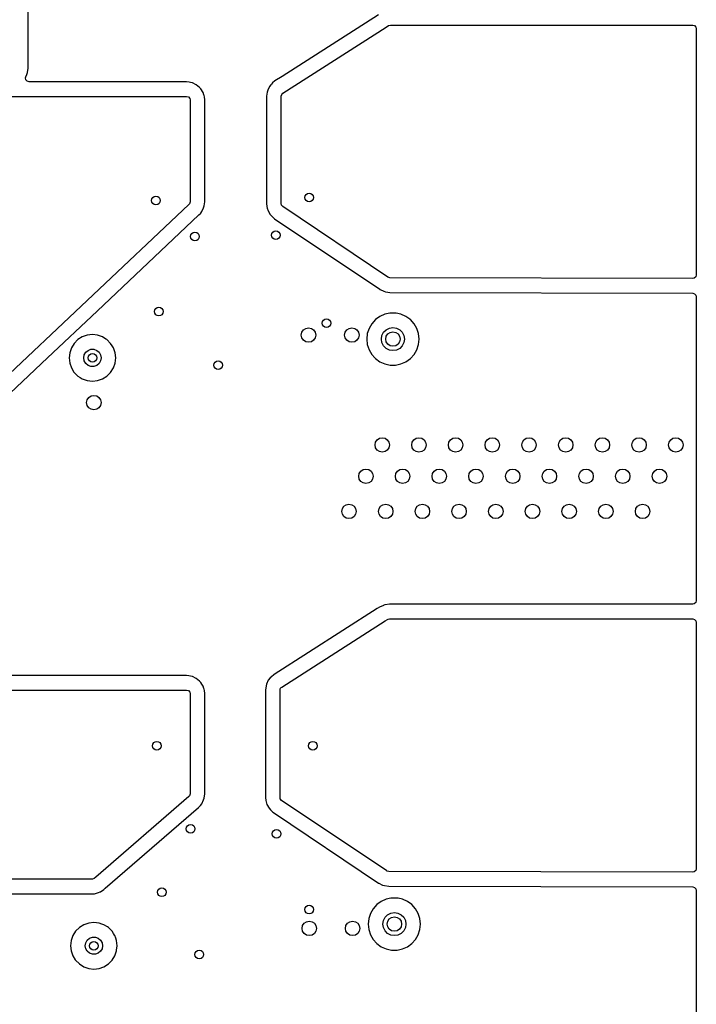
# Model space of a CAD drawing. Extents: x 70 to 224, y -154 to -54.
# Tile 51 of 55: x 200 to 224, y -112 to -78. Entities that reach past the tile are written whole.
import ezdxf

# ---------------------------------------------------------------- set-up
doc = ezdxf.new("R2010")
doc.units = 0
doc.layers.add('BLACK', color=7, linetype='CONTINUOUS')

msp = doc.modelspace()

# ---------------------------------------------------------------- linework, layer by layer
at = {"layer": 'BLACK', "linetype": 'CONTINUOUS'}
for p, q in [((200.775783, -79.877447), (200.781445, -77.414474)), ((212.896214, -78.02546), (209.566926, -80.156204)), ((213.251411, -78.398297), (213.318254, -78.378739)), ((213.318254, -78.378739), (223.776, -78.378739)), ((223.776, -78.378739), (223.843039, -78.398424)), ((209.589125, -80.742159), (213.168706, -78.451228)), ((213.168706, -78.451228), (213.251411, -78.398297)), ((223.843039, -78.398424), (223.888794, -78.451228)), ((223.888794, -78.451228), (223.9, -78.502739)), ((223.9, -78.502739), (223.9, -87.0292)), ((200.697498, -80.168733), (200.735139, -80.086812)), ((200.735139, -80.086812), (200.754395, -80.021785)), ((200.754395, -80.021785), (200.754867, -80.020287)), ((200.754867, -80.020287), (200.754979, -80.019815)), ((200.754979, -80.019815), (200.775783, -79.877447)), ((200.687438, -80.202853), (200.697498, -80.168733)), ((200.697382, -80.272011), (200.687438, -80.202853)), ((200.743137, -80.324815), (200.697382, -80.272011)), ((200.810176, -80.3445), (200.743137, -80.324815)), ((206.255998, -80.3445), (200.810176, -80.3445)), ((206.256, -80.3445), (206.255998, -80.3445)), ((206.347559, -80.357664), (206.256, -80.3445)), ((206.398417, -80.364976), (206.347559, -80.357664)), ((206.398422, -80.364977), (206.398417, -80.364976)), ((206.465459, -80.384662), (206.39842, -80.364977)), ((206.39842, -80.364977), (206.398422, -80.364977)), ((206.46546, -80.384662), (206.465459, -80.384662)), ((206.465465, -80.384664), (206.46546, -80.384662)), ((206.596331, -80.44443), (206.465465, -80.384664)), ((209.194537, -80.421794), (209.176279, -80.44443)), ((209.194539, -80.421791), (209.194537, -80.421794)), ((209.194544, -80.421786), (209.194539, -80.421791)), ((209.232008, -80.38439), (209.194544, -80.421786)), ((209.232013, -80.384385), (209.232008, -80.38439)), ((209.316614, -80.316405), (209.232013, -80.384385)), ((209.316627, -80.316395), (209.316614, -80.316405)), ((209.566926, -80.156204), (209.316627, -80.316395)), ((206.596333, -80.444431), (206.596331, -80.44443)), ((206.596336, -80.444433), (206.596333, -80.444431)), ((206.70507, -80.538653), (206.596336, -80.444433)), ((206.705072, -80.538656), (206.70507, -80.538653)), ((206.705076, -80.538659), (206.705072, -80.538656)), ((206.75082, -80.591451), (206.705076, -80.538659)), ((206.750825, -80.591457), (206.75082, -80.591451)), ((206.750828, -80.591462), (206.750825, -80.591457)), ((206.828613, -80.712496), (206.750828, -80.591462)), ((206.828616, -80.712502), (206.828613, -80.712496)), ((206.856974, -80.797707), (206.828616, -80.712502)), ((209.046946, -80.704182), (209.02647, -80.846601)), ((209.066633, -80.637137), (209.046946, -80.704182)), ((209.126402, -80.506264), (209.066633, -80.637137)), ((209.176279, -80.44443), (209.126402, -80.506264)), ((209.551655, -80.779561), (209.589125, -80.742159)), ((199.92563, -80.85), (206.256, -80.85)), ((206.256, -80.85), (206.323039, -80.869685)), ((206.323039, -80.869685), (206.368794, -80.922489)), ((206.368794, -80.922489), (206.38, -80.974)), ((206.38, -80.974), (206.38, -84.496501)), ((206.862741, -80.815033), (206.856974, -80.797707)), ((206.873947, -80.866544), (206.862741, -80.815033)), ((206.8855, -80.974), (206.873947, -80.866544)), ((206.8855, -84.496501), (206.8855, -80.974)), ((209.02647, -80.846601), (209.02647, -84.562629)), ((209.53197, -80.8466), (209.551655, -80.779561)), ((209.53197, -84.562622), (209.53197, -80.8466)), ((206.38, -84.496501), (206.360315, -84.56354)), ((206.865024, -84.638917), (206.8855, -84.496501)), ((206.341081, -84.586707), (202.815603, -87.911874)), ((206.360315, -84.56354), (206.341081, -84.586707)), ((206.749243, -84.886441), (206.785567, -84.836837)), ((206.785567, -84.836837), (206.845338, -84.70596)), ((206.845338, -84.70596), (206.865023, -84.638921)), ((206.865023, -84.638921), (206.865024, -84.638917)), ((209.02647, -84.562629), (209.036978, -84.66516)), ((209.036978, -84.66516), (209.036979, -84.665163)), ((209.036979, -84.665163), (209.047179, -84.714405)), ((209.047179, -84.714405), (209.047181, -84.714413)), ((209.047181, -84.714413), (209.078267, -84.812683)), ((209.078267, -84.812683), (209.078268, -84.812685)), ((209.078268, -84.812685), (209.153628, -84.93524)), ((209.542173, -84.611879), (209.53197, -84.562622)), ((209.586869, -84.665583), (209.542173, -84.611879)), ((213.225752, -87.107787), (209.586869, -84.665583)), ((203.162446, -88.279611), (206.687924, -84.954444)), ((206.687924, -84.954444), (206.730009, -84.909608)), ((206.730009, -84.909608), (206.749243, -84.886441)), ((209.153628, -84.93524), (209.153636, -84.935251)), ((209.153636, -84.935251), (209.198326, -84.988948)), ((209.198326, -84.988948), (209.198328, -84.988951)), ((209.198328, -84.988951), (209.305168, -85.085315)), ((209.305168, -85.085315), (209.305177, -85.085322)), ((209.305177, -85.085322), (212.943929, -87.527438)), ((213.227571, -87.108985), (213.225752, -87.107787)), ((213.294565, -87.128826), (213.227571, -87.108985)), ((223.775712, -87.1532), (213.294565, -87.128826)), ((223.827511, -87.141994), (223.775712, -87.1532)), ((223.880315, -87.096239), (223.827511, -87.141994)), ((223.9, -87.0292), (223.880315, -87.096239)), ((212.943929, -87.527438), (212.944013, -87.527494)), ((212.944013, -87.527494), (212.944052, -87.52752)), ((212.944052, -87.52752), (212.947712, -87.529953)), ((212.947712, -87.529953), (212.947819, -87.530023)), ((212.947819, -87.530023), (212.947886, -87.530068)), ((212.947886, -87.530068), (212.949507, -87.531136)), ((212.949507, -87.531136), (212.952649, -87.533185)), ((212.952649, -87.533185), (212.953286, -87.5336)), ((212.953286, -87.5336), (213.084025, -87.593675)), ((202.815603, -87.911874), (197.61621, -92.815848)), ((213.084025, -87.593675), (213.149063, -87.612936)), ((213.149063, -87.612936), (213.150552, -87.613405)), ((213.150552, -87.613405), (213.151021, -87.613517)), ((213.151021, -87.613517), (213.293374, -87.634323)), ((213.293374, -87.634323), (213.293377, -87.634323)), ((213.293377, -87.634323), (213.293389, -87.634325)), ((213.293389, -87.634325), (223.774536, -87.658699)), ((223.774536, -87.658699), (223.774545, -87.658697)), ((223.774545, -87.658697), (223.776288, -87.658702)), ((223.776288, -87.658702), (223.843282, -87.678543)), ((223.843282, -87.678543), (223.888914, -87.731453)), ((223.888914, -87.731453), (223.9, -87.782702)), ((223.9, -87.782702), (223.9, -98.302706)), ((201.444448, -89.899996), (203.162446, -88.279611)), ((212.794129, -88.577111), (212.667466, -88.717785)), ((212.947265, -88.465851), (212.794129, -88.577111)), ((212.94727, -88.465848), (212.947265, -88.465851)), ((213.120192, -88.388857), (212.94727, -88.465848)), ((213.120197, -88.388855), (213.120192, -88.388857)), ((213.292793, -88.35217), (213.120197, -88.388855)), ((213.305354, -88.3495), (213.292793, -88.35217)), ((213.494646, -88.3495), (213.305354, -88.3495)), ((213.507207, -88.35217), (213.494646, -88.3495)), ((213.679802, -88.388855), (213.507207, -88.35217)), ((213.679807, -88.388857), (213.679802, -88.388855)), ((213.852729, -88.465848), (213.679807, -88.388857)), ((213.852734, -88.465851), (213.852729, -88.465848)), ((213.988478, -88.564475), (213.852734, -88.465851)), ((214.005871, -88.577112), (213.988478, -88.564475)), ((214.132533, -88.717784), (214.005871, -88.577112)), ((212.572818, -88.881722), (212.514327, -89.06174)), ((212.572821, -88.881715), (212.572818, -88.881722)), ((212.667466, -88.717785), (212.572821, -88.881715)), ((213.076393, -89.014886), (213.164886, -88.926393)), ((213.164886, -88.926393), (213.276393, -88.869577)), ((213.276393, -88.869577), (213.4, -88.85)), ((213.4, -88.85), (213.523607, -88.869577)), ((213.523607, -88.869577), (213.635114, -88.926393)), ((213.635114, -88.926393), (213.723607, -89.014886)), ((214.227179, -88.881716), (214.132533, -88.717784)), ((214.285674, -89.061744), (214.227179, -88.881716)), ((202.497737, -89.270184), (202.370184, -89.397737)), ((202.650476, -89.174211), (202.497737, -89.270184)), ((202.820745, -89.114631), (202.650476, -89.174211)), ((202.82075, -89.11463), (202.820745, -89.114631)), ((202.999996, -89.094435), (202.82075, -89.11463)), ((203.000004, -89.094435), (202.999996, -89.094435)), ((203.179249, -89.11463), (203.000004, -89.094435)), ((203.179254, -89.114631), (203.179249, -89.11463)), ((203.349523, -89.174211), (203.179254, -89.114631)), ((203.470139, -89.25), (203.349523, -89.174211)), ((203.47531, -89.253249), (203.470139, -89.25)), ((203.502262, -89.270184), (203.47531, -89.253249)), ((203.629816, -89.397738), (203.502262, -89.270184)), ((212.514326, -89.061744), (212.49454, -89.25)), ((212.49454, -89.25), (212.514326, -89.438256)), ((212.514327, -89.06174), (212.514326, -89.061744)), ((213, -89.25), (213.019577, -89.126393)), ((213.019577, -89.373607), (213, -89.25)), ((213.019577, -89.126393), (213.076393, -89.014886)), ((213.723607, -89.014886), (213.780423, -89.126393)), ((213.780423, -89.126393), (213.8, -89.25)), ((213.8, -89.25), (213.780423, -89.373607)), ((214.30546, -89.25), (214.285674, -89.061744)), ((214.285674, -89.438256), (214.30546, -89.25)), ((202.274211, -89.550476), (202.214631, -89.720745)), ((202.370184, -89.397737), (202.274211, -89.550476)), ((202.85, -89.640192), (202.947906, -89.604558)), ((202.947906, -89.604558), (203.052094, -89.604558)), ((203.052094, -89.604558), (203.15, -89.640192)), ((203.684437, -89.484667), (203.629816, -89.397738)), ((203.725174, -89.5495), (203.684437, -89.484667)), ((203.725789, -89.550478), (203.725174, -89.5495)), ((203.739574, -89.589874), (203.725789, -89.550478)), ((203.785368, -89.720745), (203.739574, -89.589874)), ((212.514326, -89.438256), (212.514327, -89.438259)), ((212.514327, -89.438259), (212.572818, -89.618277)), ((212.572818, -89.618277), (212.572821, -89.618284)), ((212.572821, -89.618284), (212.667467, -89.782216)), ((213.076393, -89.485114), (213.019577, -89.373607)), ((213.164886, -89.573607), (213.076393, -89.485114)), ((213.276393, -89.630423), (213.164886, -89.573607)), ((213.4, -89.65), (213.276393, -89.630423)), ((213.523607, -89.630423), (213.4, -89.65)), ((213.635114, -89.573607), (213.523607, -89.630423)), ((213.723607, -89.485114), (213.635114, -89.573607)), ((213.780423, -89.373607), (213.723607, -89.485114)), ((214.132533, -89.782216), (214.227179, -89.618284)), ((214.227179, -89.618284), (214.285674, -89.438256)), ((197.971476, -93.175641), (201.444448, -89.899996)), ((202.21463, -89.72075), (202.194435, -89.899996)), ((202.194435, -89.899996), (202.194435, -89.900003)), ((202.194435, -89.900003), (202.21463, -90.079249)), ((202.214631, -89.720745), (202.21463, -89.72075)), ((202.7, -89.9), (202.718092, -89.797394)), ((202.718092, -90.002606), (202.7, -89.9)), ((202.718092, -89.797394), (202.770187, -89.707164)), ((202.770187, -89.707164), (202.85, -89.640192)), ((203.15, -89.640192), (203.229813, -89.707164)), ((203.229813, -89.707164), (203.281908, -89.797394)), ((203.281908, -89.797394), (203.3, -89.9)), ((203.3, -89.9), (203.281908, -90.002606)), ((203.785369, -89.72075), (203.785368, -89.720745)), ((203.805565, -89.899996), (203.785369, -89.72075)), ((203.785369, -90.079249), (203.805565, -89.900003)), ((203.805565, -89.900003), (203.805565, -89.899996)), ((212.667467, -89.782216), (212.773523, -89.900003)), ((212.773523, -89.900003), (212.794129, -89.922888)), ((212.794129, -89.922888), (212.947265, -90.034148)), ((213.85273, -90.034151), (214.005871, -89.922888)), ((214.005871, -89.922888), (214.132533, -89.782216)), ((202.21463, -90.079249), (202.214631, -90.079254)), ((202.214631, -90.079254), (202.274211, -90.249523)), ((202.274211, -90.249523), (202.362396, -90.389868)), ((202.770187, -90.092836), (202.718092, -90.002606)), ((202.85, -90.159808), (202.770187, -90.092836)), ((202.947906, -90.195442), (202.85, -90.159808)), ((203.052094, -90.195442), (202.947906, -90.195442)), ((203.15, -90.159808), (203.052094, -90.195442)), ((203.229813, -90.092836), (203.15, -90.159808)), ((203.281908, -90.002606), (203.229813, -90.092836)), ((203.629816, -90.402262), (203.725789, -90.249522)), ((203.725789, -90.249522), (203.785368, -90.079255)), ((203.785368, -90.079255), (203.785369, -90.079249)), ((212.947265, -90.034148), (212.94727, -90.034151)), ((212.94727, -90.034151), (213.120192, -90.111142)), ((213.120192, -90.111142), (213.120197, -90.111144)), ((213.120197, -90.111144), (213.305354, -90.1505)), ((213.305354, -90.1505), (213.305355, -90.1505)), ((213.305355, -90.1505), (213.494644, -90.1505)), ((213.494644, -90.1505), (213.494646, -90.1505)), ((213.494646, -90.1505), (213.679803, -90.111144)), ((213.679803, -90.111144), (213.85273, -90.034151)), ((202.362396, -90.389868), (202.370184, -90.402262)), ((202.370184, -90.402262), (202.497738, -90.529816)), ((202.497738, -90.529816), (202.580335, -90.581715)), ((202.580335, -90.581715), (202.605989, -90.597835)), ((202.605989, -90.597835), (202.650478, -90.625789)), ((202.650478, -90.625789), (202.820745, -90.685368)), ((203.179255, -90.685368), (203.349522, -90.625789)), ((203.349522, -90.625789), (203.502262, -90.529816)), ((203.502262, -90.529816), (203.629816, -90.402262)), ((202.820745, -90.685368), (202.82075, -90.685369)), ((202.82075, -90.685369), (202.999996, -90.705565)), ((202.999996, -90.705565), (203, -90.705565)), ((203, -90.705565), (203.000004, -90.705565)), ((203.000004, -90.705565), (203.179249, -90.685369)), ((203.179249, -90.685369), (203.179252, -90.685368)), ((203.179252, -90.685368), (203.179255, -90.685368)), ((213.07044, -98.466604), (212.939905, -98.525995)), ((213.086952, -98.461773), (213.07044, -98.466604)), ((213.086968, -98.461768), (213.086952, -98.461773)), ((213.124937, -98.450659), (213.086968, -98.461768)), ((213.130412, -98.448421), (213.124937, -98.450659)), ((213.137307, -98.447041), (213.130412, -98.448421)), ((213.279232, -98.426707), (213.137307, -98.447041)), ((213.279233, -98.426706), (213.279232, -98.426707)), ((213.27924, -98.426706), (213.279233, -98.426706)), ((223.776, -98.426706), (213.27924, -98.426706)), ((223.827511, -98.4155), (223.776, -98.426706)), ((223.880315, -98.369745), (223.827511, -98.4155)), ((223.9, -98.302706), (223.880315, -98.369745)), ((212.8572, -98.578927), (209.288726, -100.86275)), ((212.939901, -98.525997), (212.857199, -98.578926)), ((212.857199, -98.578926), (212.8572, -98.578927)), ((212.939905, -98.525995), (212.939901, -98.525997)), ((209.550111, -101.295626), (213.129692, -99.004695)), ((213.129692, -99.004695), (213.212397, -98.951764)), ((213.212397, -98.951764), (213.231118, -98.946286)), ((213.231118, -98.946286), (213.231122, -98.946284)), ((213.231122, -98.946284), (213.27924, -98.932206)), ((213.27924, -98.932206), (223.776, -98.932206)), ((223.776, -98.932206), (223.843039, -98.951891)), ((223.843039, -98.951891), (223.888794, -99.004695)), ((223.888794, -99.004695), (223.9, -99.056206)), ((223.9, -99.056206), (223.9, -107.582757)), ((209.2776, -100.869871), (209.192996, -100.937855)), ((209.277613, -100.869862), (209.2776, -100.869871)), ((209.288726, -100.86275), (209.277613, -100.869862)), ((206.255998, -100.8945), (196.701232, -100.8945)), ((206.256, -100.8945), (206.255998, -100.8945)), ((206.337404, -100.906204), (206.256, -100.8945)), ((206.398417, -100.914976), (206.337404, -100.906204)), ((206.398422, -100.914977), (206.398417, -100.914976)), ((206.465459, -100.934662), (206.39842, -100.914977)), ((206.39842, -100.914977), (206.398422, -100.914977)), ((206.46546, -100.934662), (206.465459, -100.934662)), ((206.465465, -100.934664), (206.46546, -100.934662)), ((206.596331, -100.99443), (206.465465, -100.934664)), ((206.596333, -100.994431), (206.596331, -100.99443)), ((206.596336, -100.994433), (206.596333, -100.994431)), ((206.70507, -101.088653), (206.596336, -100.994433)), ((206.705072, -101.088656), (206.70507, -101.088653)), ((206.705076, -101.088659), (206.705072, -101.088656)), ((206.75082, -101.141451), (206.705076, -101.088659)), ((206.750825, -101.141457), (206.75082, -101.141451)), ((206.785061, -101.194729), (206.750825, -101.141457)), ((206.828613, -101.262496), (206.785061, -101.194729)), ((209.027619, -101.190604), (209.007932, -101.257649)), ((209.087388, -101.059731), (209.027619, -101.190604)), ((209.155523, -100.975261), (209.087388, -101.059731)), ((209.157358, -100.973429), (209.155523, -100.975261)), ((209.157364, -100.97342), (209.157358, -100.973429)), ((209.192987, -100.937863), (209.157364, -100.97342)), ((209.192996, -100.937855), (209.192987, -100.937863)), ((196.58, -101.4), (206.256, -101.4)), ((206.256, -101.4), (206.323039, -101.419685)), ((206.323039, -101.419685), (206.368794, -101.472489)), ((206.368794, -101.472489), (206.38, -101.524)), ((206.38, -101.524), (206.38, -104.993335)), ((206.828616, -101.262502), (206.828613, -101.262496)), ((206.857857, -101.35036), (206.828616, -101.262502)), ((206.862741, -101.365033), (206.857857, -101.35036)), ((206.873947, -101.416544), (206.862741, -101.365033)), ((206.8855, -101.524), (206.873947, -101.416544)), ((206.8855, -104.993335), (206.8855, -101.524)), ((209.007932, -101.257649), (208.987456, -101.400068)), ((208.987456, -101.400068), (208.987456, -105.116096)), ((209.492956, -101.400067), (209.503133, -101.36541)), ((209.492956, -105.116089), (209.492956, -101.400067)), ((209.503133, -101.36541), (209.512641, -101.333028)), ((209.512641, -101.333028), (209.531947, -101.313757)), ((209.531947, -101.313756), (209.550111, -101.295626)), ((209.531947, -101.313757), (209.531947, -101.313756)), ((206.337157, -105.087087), (203.113738, -107.877511)), ((206.360315, -105.060374), (206.337157, -105.087087)), ((206.38, -104.993335), (206.360315, -105.060374)), ((206.785567, -105.333671), (206.845338, -105.202794)), ((206.845338, -105.202794), (206.865023, -105.135755)), ((206.865023, -105.135755), (206.865024, -105.135751)), ((206.865024, -105.135751), (206.8855, -104.993335)), ((208.987456, -105.116096), (208.997963, -105.218615)), ((208.997963, -105.218615), (208.997966, -105.218634)), ((208.997966, -105.218634), (209.008163, -105.267868)), ((209.008163, -105.267868), (209.039253, -105.366149)), ((209.503159, -105.165346), (209.492956, -105.116089)), ((209.547855, -105.21905), (209.503159, -105.165346)), ((213.186738, -107.661254), (209.547855, -105.21905)), ((203.444588, -108.2597), (206.668007, -105.469276)), ((206.668007, -105.469276), (206.71911, -105.418209)), ((206.71911, -105.418209), (206.742268, -105.391496)), ((206.742268, -105.391496), (206.742275, -105.391485)), ((206.742275, -105.391485), (206.742282, -105.391478)), ((206.742282, -105.391478), (206.785561, -105.333679)), ((206.78556, -105.333679), (206.785567, -105.333671)), ((206.785561, -105.333679), (206.78556, -105.333679)), ((209.039253, -105.366149), (209.039254, -105.366152)), ((209.039254, -105.366152), (209.114614, -105.488707)), ((209.114614, -105.488707), (209.114622, -105.488718)), ((209.114622, -105.488718), (209.159312, -105.542415)), ((209.159312, -105.542415), (209.159314, -105.542418)), ((209.159314, -105.542418), (209.232622, -105.608538)), ((209.232622, -105.608538), (209.263813, -105.636671)), ((209.263813, -105.636671), (209.266154, -105.638782)), ((209.266154, -105.638782), (209.266163, -105.638789)), ((209.266163, -105.638789), (212.904915, -108.080905)), ((213.188557, -107.662452), (213.186738, -107.661254)), ((213.255551, -107.682293), (213.188557, -107.662452)), ((223.775712, -107.706757), (213.255551, -107.682293)), ((223.827511, -107.695551), (223.775712, -107.706757)), ((223.880315, -107.649796), (223.827511, -107.695551)), ((223.9, -107.582757), (223.880315, -107.649796)), ((202.983784, -107.95), (188.670454, -107.95)), ((203.001373, -107.948746), (202.983784, -107.95)), ((203.064942, -107.919752), (203.001373, -107.948746)), ((203.113738, -107.877511), (203.064942, -107.919752)), ((203.27222, -108.381273), (203.274714, -108.379672)), ((203.274714, -108.379672), (203.395791, -108.301942)), ((203.395791, -108.301942), (203.444587, -108.259701)), ((203.444587, -108.259701), (203.444588, -108.2597)), ((212.904915, -108.080905), (212.904999, -108.080961)), ((212.904999, -108.080961), (212.905038, -108.080987)), ((212.905038, -108.080987), (212.908698, -108.08342)), ((212.908698, -108.08342), (212.908805, -108.08349)), ((212.908805, -108.08349), (212.908872, -108.083535)), ((212.908872, -108.083535), (212.910493, -108.084603)), ((212.910493, -108.084603), (212.911869, -108.0855)), ((212.911869, -108.0855), (212.914272, -108.087067)), ((212.914272, -108.087067), (213.045011, -108.147142)), ((213.045011, -108.147142), (213.110049, -108.166403)), ((213.110049, -108.166403), (213.111538, -108.166872)), ((213.111538, -108.166872), (213.112007, -108.166984)), ((213.112007, -108.166984), (213.25436, -108.18779)), ((213.25436, -108.18779), (213.254363, -108.18779)), ((213.254363, -108.18779), (213.254375, -108.187792)), ((213.254375, -108.187792), (223.774536, -108.212256)), ((223.774536, -108.212256), (223.774545, -108.212254)), ((223.774545, -108.212254), (223.776288, -108.212259)), ((223.776288, -108.212259), (223.843282, -108.2321)), ((223.843282, -108.2321), (223.888914, -108.28501)), ((223.888914, -108.28501), (223.9, -108.336259)), ((223.9, -108.336259), (223.9, -118.8705)), ((192.910579, -108.4555), (202.983798, -108.4555)), ((202.983798, -108.4555), (203.019717, -108.454221)), ((203.019717, -108.454221), (203.01973, -108.45422)), ((203.01973, -108.45422), (203.019732, -108.45422)), ((203.019732, -108.45422), (203.037321, -108.452966)), ((203.037321, -108.452966), (203.073072, -108.449135)), ((203.073072, -108.449135), (203.211144, -108.408666)), ((203.211144, -108.408666), (203.266659, -108.383345)), ((203.266659, -108.383345), (203.27222, -108.381273)), ((212.997265, -108.715851), (212.844129, -108.827111)), ((212.99727, -108.715848), (212.997265, -108.715851)), ((213.170192, -108.638857), (212.99727, -108.715848)), ((213.170197, -108.638855), (213.170192, -108.638857)), ((213.322897, -108.606398), (213.170197, -108.638855)), ((213.355354, -108.5995), (213.322897, -108.606398)), ((213.544646, -108.5995), (213.355354, -108.5995)), ((213.584001, -108.607865), (213.544646, -108.5995)), ((213.729802, -108.638855), (213.584001, -108.607865)), ((213.729807, -108.638857), (213.729802, -108.638855)), ((213.902729, -108.715848), (213.729807, -108.638857)), ((213.902734, -108.715851), (213.902729, -108.715848)), ((214.050213, -108.823001), (213.902734, -108.715851)), ((212.717466, -108.967785), (212.622821, -109.131715)), ((212.844129, -108.827111), (212.717466, -108.967785)), ((214.055871, -108.827112), (214.050213, -108.823001)), ((214.182533, -108.967784), (214.055871, -108.827112)), ((214.277179, -109.131716), (214.182533, -108.967784)), ((212.564326, -109.311744), (212.54454, -109.5)), ((212.578436, -109.268317), (212.564326, -109.311744)), ((212.622818, -109.131722), (212.578436, -109.268317)), ((212.622821, -109.131715), (212.622818, -109.131722)), ((213.05, -109.5), (213.069577, -109.376393)), ((213.069577, -109.376393), (213.126393, -109.264886)), ((213.126393, -109.264886), (213.214886, -109.176393)), ((213.214886, -109.176393), (213.326393, -109.119577)), ((213.326393, -109.119577), (213.45, -109.1)), ((213.45, -109.1), (213.573607, -109.119577)), ((213.573607, -109.119577), (213.685114, -109.176393)), ((213.685114, -109.176393), (213.773607, -109.264886)), ((213.773607, -109.264886), (213.830423, -109.376393)), ((213.830423, -109.376393), (213.85, -109.5)), ((214.335674, -109.311744), (214.277179, -109.131716)), ((214.35546, -109.5), (214.335674, -109.311744)), ((202.547737, -109.620184), (202.420184, -109.747737)), ((202.700476, -109.524211), (202.547737, -109.620184)), ((202.870745, -109.464631), (202.700476, -109.524211)), ((202.87075, -109.46463), (202.870745, -109.464631)), ((203.049996, -109.444435), (202.87075, -109.46463)), ((203.050004, -109.444435), (203.049996, -109.444435)), ((203.229249, -109.46463), (203.050004, -109.444435)), ((203.229254, -109.464631), (203.229249, -109.46463)), ((203.330332, -109.5), (203.229254, -109.464631)), ((203.399523, -109.524211), (203.330332, -109.5)), ((203.517319, -109.598228), (203.399523, -109.524211)), ((203.552262, -109.620184), (203.517319, -109.598228)), ((203.679816, -109.747738), (203.552262, -109.620184)), ((212.54454, -109.5), (212.564326, -109.688256)), ((212.564326, -109.688256), (212.564327, -109.688259)), ((212.564327, -109.688259), (212.622818, -109.868277)), ((213.069577, -109.623607), (213.05, -109.5)), ((213.126393, -109.735114), (213.069577, -109.623607)), ((213.214886, -109.823607), (213.126393, -109.735114)), ((213.773607, -109.735114), (213.685114, -109.823607)), ((213.830423, -109.623607), (213.773607, -109.735114)), ((213.85, -109.5), (213.830423, -109.623607)), ((214.277179, -109.868284), (214.335674, -109.688256)), ((214.335674, -109.688256), (214.35546, -109.5)), ((202.26463, -110.07075), (202.244435, -110.249996)), ((202.264631, -110.070745), (202.26463, -110.07075)), ((202.324211, -109.900476), (202.264631, -110.070745)), ((202.420184, -109.747737), (202.324211, -109.900476)), ((202.768092, -110.147394), (202.820187, -110.057164)), ((202.820187, -110.057164), (202.9, -109.990192)), ((202.9, -109.990192), (202.997906, -109.954558)), ((202.997906, -109.954558), (203.102094, -109.954558)), ((203.102094, -109.954558), (203.2, -109.990192)), ((203.2, -109.990192), (203.279813, -110.057164)), ((203.279813, -110.057164), (203.331908, -110.147394)), ((203.731355, -109.829762), (203.679816, -109.747738)), ((203.766476, -109.885657), (203.731355, -109.829762)), ((203.775789, -109.900478), (203.766476, -109.885657)), ((203.806334, -109.98777), (203.775789, -109.900478)), ((203.835368, -110.070745), (203.806334, -109.98777)), ((203.835369, -110.07075), (203.835368, -110.070745)), ((203.855565, -110.249996), (203.835369, -110.07075)), ((212.622818, -109.868277), (212.622821, -109.868284)), ((212.622821, -109.868284), (212.717467, -110.032216)), ((212.717467, -110.032216), (212.844129, -110.172888)), ((213.326393, -109.880423), (213.214886, -109.823607)), ((213.45, -109.9), (213.326393, -109.880423)), ((213.573607, -109.880423), (213.45, -109.9)), ((213.685114, -109.823607), (213.573607, -109.880423)), ((214.055871, -110.172888), (214.182533, -110.032216)), ((214.182533, -110.032216), (214.277179, -109.868284)), ((202.244435, -110.249996), (202.244435, -110.250003)), ((202.244435, -110.250003), (202.26463, -110.429249)), ((202.75, -110.25), (202.768092, -110.147394)), ((202.768092, -110.352606), (202.75, -110.25)), ((202.820187, -110.442836), (202.768092, -110.352606)), ((203.331908, -110.352606), (203.279813, -110.442836)), ((203.331908, -110.147394), (203.35, -110.25)), ((203.35, -110.25), (203.331908, -110.352606)), ((203.835368, -110.429255), (203.838608, -110.4005)), ((203.838608, -110.4005), (203.855565, -110.250003)), ((203.855565, -110.250003), (203.855565, -110.249996)), ((212.844129, -110.172888), (212.997265, -110.284148)), ((212.997265, -110.284148), (212.99727, -110.284151)), ((212.99727, -110.284151), (213.170192, -110.361142)), ((213.170192, -110.361142), (213.170197, -110.361144)), ((213.170197, -110.361144), (213.355354, -110.4005)), ((213.355354, -110.4005), (213.355355, -110.4005)), ((213.355355, -110.4005), (213.544644, -110.4005)), ((213.544644, -110.4005), (213.544646, -110.4005)), ((213.544646, -110.4005), (213.729803, -110.361144)), ((213.729803, -110.361144), (213.90273, -110.284151)), ((213.90273, -110.284151), (214.055871, -110.172888)), ((202.26463, -110.429249), (202.264631, -110.429254)), ((202.264631, -110.429254), (202.324211, -110.599523)), ((202.324211, -110.599523), (202.40765, -110.732315)), ((202.40765, -110.732315), (202.420184, -110.752262)), ((202.420184, -110.752262), (202.547738, -110.879816)), ((202.9, -110.509808), (202.820187, -110.442836)), ((202.997906, -110.545442), (202.9, -110.509808)), ((203.102094, -110.545442), (202.997906, -110.545442)), ((203.2, -110.509808), (203.102094, -110.545442)), ((203.279813, -110.442836), (203.2, -110.509808)), ((203.552262, -110.879816), (203.679816, -110.752262)), ((203.679816, -110.752262), (203.775789, -110.599522)), ((203.775789, -110.599522), (203.835368, -110.429255)), ((202.547738, -110.879816), (202.700478, -110.975789)), ((202.700478, -110.975789), (202.774982, -111.001859)), ((202.774982, -111.001859), (202.870745, -111.035368)), ((202.870745, -111.035368), (202.87075, -111.035369)), ((202.87075, -111.035369), (203.049996, -111.055565)), ((203.049996, -111.055565), (203.05, -111.055565)), ((203.05, -111.055565), (203.050004, -111.055565)), ((203.050004, -111.055565), (203.229249, -111.035369)), ((203.229249, -111.035369), (203.229252, -111.035368)), ((203.229252, -111.035368), (203.229255, -111.035368)), ((203.229255, -111.035368), (203.399522, -110.975789)), ((203.399522, -110.975789), (203.552262, -110.879816))]:
    msp.add_line(p, q, dxfattribs=at)
at = {"layer": 'BLACK'}
for centre, radius in [((205.2, -84.45), 0.15), ((210.5, -84.35), 0.15), ((209.35, -85.65), 0.15), ((206.55, -85.7), 0.15), ((205.3, -88.3), 0.15), ((211.1, -88.7), 0.15), ((210.48, -89.1125), 0.25), ((211.98, -89.1125), 0.25), ((213.4, -89.25), 0.25), ((203, -89.9), 0.15), ((207.354217, -90.154218), 0.15), ((203.05, -91.45), 0.25), ((213.03, -92.915), 0.25), ((214.3, -92.915), 0.25), ((215.57, -92.915), 0.25), ((216.84, -92.915), 0.25), ((218.11, -92.915), 0.25), ((219.38, -92.915), 0.25), ((220.65, -92.915), 0.25), ((221.92, -92.915), 0.25), ((223.19, -92.915), 0.25), ((212.465, -94), 0.25), ((213.735, -94), 0.25), ((215.005, -94), 0.25), ((216.275, -94), 0.25), ((217.545, -94), 0.25), ((218.815, -94), 0.25), ((220.085, -94), 0.25), ((221.355, -94), 0.25), ((222.625, -94), 0.25), ((211.88, -95.215), 0.25), ((213.15, -95.215), 0.25), ((214.42, -95.215), 0.25), ((215.69, -95.215), 0.25), ((216.96, -95.215), 0.25), ((218.23, -95.215), 0.25), ((219.5, -95.215), 0.25), ((220.77, -95.215), 0.25), ((222.04, -95.215), 0.25), ((205.23, -103.325336), 0.15), ((210.63, -103.325336), 0.15), ((206.4, -106.2), 0.15), ((209.375, -106.375), 0.15), ((205.4, -108.4), 0.15), ((210.5, -109), 0.15), ((210.505, -109.65), 0.25), ((212.005, -109.65), 0.25), ((213.45, -109.5), 0.25), ((203.05, -110.25), 0.15), ((206.7, -110.55), 0.15)]:
    msp.add_circle(centre, radius, dxfattribs=at)

doc.saveas('drawing.dxf')
